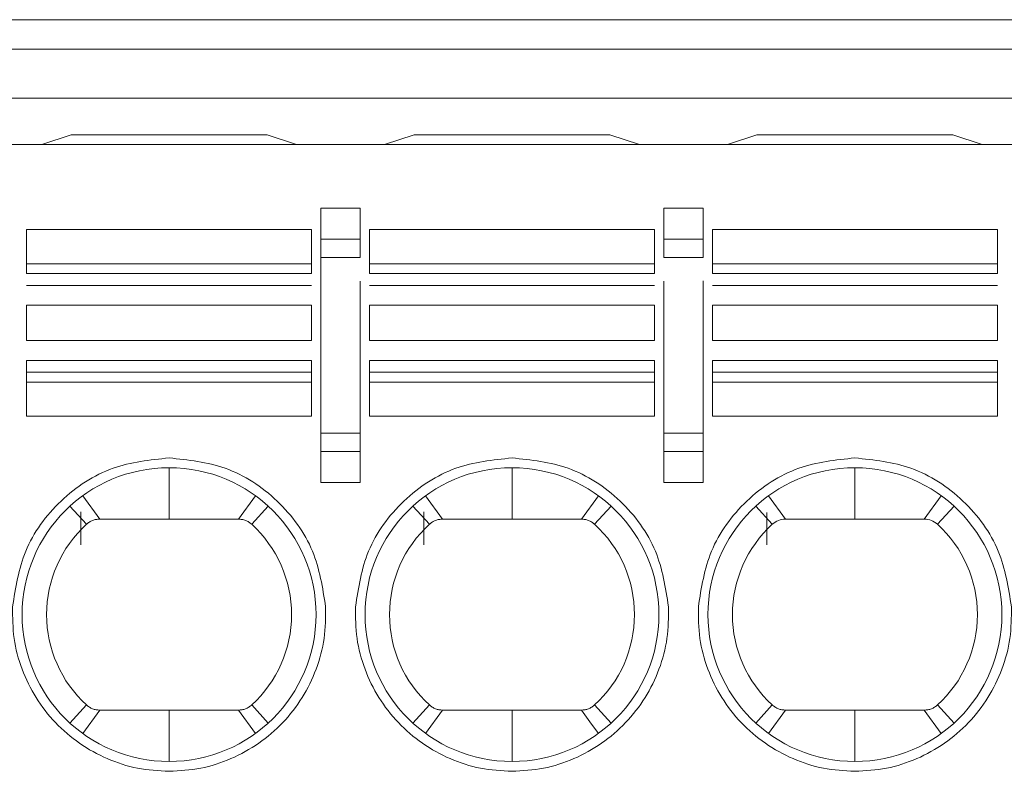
# Model space of a CAD drawing. Header units: millimetres. Extents: x -420 to 420, y -297 to 297.
# Tile 15 of 141: x -229.62 to -220.33, y -83.62 to -76.53. Entities that reach past the tile are written whole.
import ezdxf

# ---------------------------------------------------------------- set-up
doc = ezdxf.new("R2010")
doc.units = ezdxf.units.MM
doc.header["$MEASUREMENT"] = 0
doc.layers.add('layer 1', color=7, linetype='Continuous')

msp = doc.modelspace()

# ---------------------------------------------------------------- linework, layer by layer
at = {"layer": 'layer 1', "color": 7, "lineweight": 9}
for points in [[(-240.0195, -76.527), (-240.0195, -76.527), (-216.3561, -76.527), (-216.3561, -76.527)], [(-216.3561, -76.8043), (-216.3561, -76.8043), (-240.0195, -76.8043), (-240.0195, -76.8043)], [(-216.3561, -77.2665), (-216.3561, -77.2665), (-240.0195, -77.2665), (-240.0195, -77.2665)], [(-229.1306, -77.6131), (-229.1306, -77.6131), (-229.4079, -77.7055), (-229.4079, -77.7055)], [(-227.2819, -77.6131), (-227.2819, -77.6131), (-229.1306, -77.6131), (-229.1306, -77.6131)], [(-227.0046, -77.7055), (-227.0046, -77.7055), (-227.2819, -77.6131), (-227.2819, -77.6131)], [(-225.8954, -77.6131), (-225.8954, -77.6131), (-226.1727, -77.7055), (-226.1727, -77.7055)], [(-224.0467, -77.6131), (-224.0467, -77.6131), (-225.8954, -77.6131), (-225.8954, -77.6131)], [(-223.7694, -77.7055), (-223.7694, -77.7055), (-224.0467, -77.6131), (-224.0467, -77.6131)], [(-222.9375, -77.7055), (-222.9375, -77.7055), (-222.6602, -77.6131), (-222.6602, -77.6131)], [(-222.6602, -77.6131), (-222.6602, -77.6131), (-220.8115, -77.6131), (-220.8115, -77.6131)], [(-220.8115, -77.6131), (-220.8115, -77.6131), (-220.5342, -77.7055), (-220.5342, -77.7055)], [(-216.5132, -77.7055), (-216.5132, -77.7055), (-239.8993, -77.7055), (-239.8993, -77.7055)], [(-226.7735, -78.3063), (-226.7735, -78.3063), (-226.4038, -78.3063), (-226.4038, -78.3063)], [(-226.7735, -78.5984), (-226.7735, -78.5984), (-226.7735, -78.3063), (-226.7735, -78.3063)], [(-226.4038, -78.3063), (-226.4038, -78.3063), (-226.4038, -78.5984), (-226.4038, -78.5984)], [(-223.5383, -78.3063), (-223.5383, -78.3063), (-223.1686, -78.3063), (-223.1686, -78.3063)], [(-223.5383, -78.3063), (-223.5383, -78.3063), (-223.5383, -78.5984), (-223.5383, -78.5984)], [(-223.1686, -78.3063), (-223.1686, -78.3063), (-223.1686, -78.5984), (-223.1686, -78.5984)], [(-229.5512, -78.5086), (-229.5512, -78.5086), (-229.5512, -78.8303), (-229.5512, -78.8303)], [(-229.5512, -78.5086), (-229.5512, -78.5086), (-226.8613, -78.5086), (-226.8613, -78.5086)], [(-226.8613, -78.8303), (-226.8613, -78.8303), (-226.8613, -78.5086), (-226.8613, -78.5086)], [(-226.316, -78.5086), (-226.316, -78.5086), (-226.316, -78.8303), (-226.316, -78.8303)], [(-226.316, -78.5086), (-226.316, -78.5086), (-223.6261, -78.5086), (-223.6261, -78.5086)], [(-223.6261, -78.5086), (-223.6261, -78.5086), (-223.6261, -78.8303), (-223.6261, -78.8303)], [(-223.0807, -78.5086), (-223.0807, -78.5086), (-223.0807, -78.8299), (-223.0807, -78.8299)], [(-220.3909, -78.5086), (-220.3909, -78.5086), (-223.0807, -78.5086), (-223.0807, -78.5086)], [(-220.3909, -78.5086), (-220.3909, -78.5086), (-220.3909, -78.8303), (-220.3909, -78.8303)], [(-226.7735, -78.5984), (-226.7735, -78.5984), (-226.7735, -78.7722), (-226.7735, -78.7722)], [(-226.4038, -78.5984), (-226.4038, -78.5984), (-226.7735, -78.5984), (-226.7735, -78.5984)], [(-226.4038, -78.5984), (-226.4038, -78.5984), (-226.4038, -78.7722), (-226.4038, -78.7722)], [(-223.5383, -78.5984), (-223.5383, -78.5984), (-223.5383, -78.7722), (-223.5383, -78.7722)], [(-223.5383, -78.5984), (-223.5383, -78.5984), (-223.1686, -78.5984), (-223.1686, -78.5984)], [(-223.1686, -78.5984), (-223.1686, -78.5984), (-223.1686, -78.7722), (-223.1686, -78.7722)], [(-226.7735, -78.7722), (-226.7735, -78.7722), (-226.4038, -78.7722), (-226.4038, -78.7722)], [(-226.7735, -78.7722), (-226.7735, -78.7722), (-226.7735, -80.4287), (-226.7735, -80.4287)], [(-223.1686, -78.7722), (-223.1686, -78.7722), (-223.5383, -78.7722), (-223.5383, -78.7722)], [(-228.2063, -78.8303), (-228.2063, -78.8303), (-229.5512, -78.8303), (-229.5512, -78.8303)], [(-226.8613, -78.8303), (-226.8613, -78.8303), (-228.2063, -78.8303), (-228.2063, -78.8303)], [(-224.971, -78.8303), (-224.971, -78.8303), (-226.316, -78.8303), (-226.316, -78.8303)], [(-223.6261, -78.8303), (-223.6261, -78.8303), (-224.971, -78.8303), (-224.971, -78.8303)], [(-221.7358, -78.8301), (-221.7358, -78.8301), (-223.0807, -78.8299), (-223.0807, -78.8299)], [(-220.3909, -78.8303), (-220.3909, -78.8303), (-221.7358, -78.8301), (-221.7358, -78.8301)], [(-226.8613, -78.924), (-226.8613, -78.924), (-229.5512, -78.924), (-229.5512, -78.924)], [(-223.6261, -78.924), (-223.6261, -78.924), (-226.316, -78.924), (-226.316, -78.924)], [(-223.0807, -78.9238), (-223.0807, -78.9238), (-220.3909, -78.9238), (-220.3909, -78.9238)], [(-229.5512, -79.0355), (-229.5512, -79.0355), (-226.8613, -79.0355), (-226.8613, -79.0355)], [(-226.4038, -78.9935), (-226.4038, -78.9935), (-226.4038, -80.4287), (-226.4038, -80.4287)], [(-226.316, -79.0355), (-226.316, -79.0355), (-223.6261, -79.0355), (-223.6261, -79.0355)], [(-223.5383, -78.9935), (-223.5383, -78.9935), (-223.5383, -80.4287), (-223.5383, -80.4287)], [(-223.1686, -78.9933), (-223.1686, -78.9933), (-223.1686, -80.4287), (-223.1686, -80.4287)], [(-223.0807, -79.0355), (-223.0807, -79.0355), (-220.3909, -79.0355), (-220.3909, -79.0355)], [(-226.8613, -79.2229), (-226.8613, -79.2229), (-229.5512, -79.2229), (-229.5512, -79.2229)], [(-229.5512, -79.2229), (-229.5512, -79.2229), (-229.5512, -79.5563), (-229.5512, -79.5563)], [(-226.8613, -79.5563), (-226.8613, -79.5563), (-226.8613, -79.2229), (-226.8613, -79.2229)], [(-223.6261, -79.2229), (-223.6261, -79.2229), (-226.316, -79.2229), (-226.316, -79.2229)], [(-226.316, -79.2229), (-226.316, -79.2229), (-226.316, -79.5563), (-226.316, -79.5563)], [(-223.6261, -79.5563), (-223.6261, -79.5563), (-223.6261, -79.2229), (-223.6261, -79.2229)], [(-223.0807, -79.2229), (-223.0807, -79.2229), (-220.3909, -79.2229), (-220.3909, -79.2229)], [(-223.0807, -79.5563), (-223.0807, -79.5563), (-223.0807, -79.2229), (-223.0807, -79.2229)], [(-220.3909, -79.2229), (-220.3909, -79.2229), (-220.3909, -79.5563), (-220.3909, -79.5563)], [(-229.5512, -79.5563), (-229.5512, -79.5563), (-226.8613, -79.5563), (-226.8613, -79.5563)], [(-226.316, -79.5563), (-226.316, -79.5563), (-223.6261, -79.5563), (-223.6261, -79.5563)], [(-223.0807, -79.5563), (-223.0807, -79.5563), (-220.3909, -79.5563), (-220.3909, -79.5563)], [(-226.8613, -79.7439), (-226.8613, -79.7439), (-229.5512, -79.7439), (-229.5512, -79.7439)], [(-229.5512, -79.7439), (-229.5512, -79.7439), (-229.5512, -79.8554), (-229.5512, -79.8554)], [(-226.8613, -79.8554), (-226.8613, -79.8554), (-226.8613, -79.7439), (-226.8613, -79.7439)], [(-223.6261, -79.7439), (-223.6261, -79.7439), (-226.316, -79.7439), (-226.316, -79.7439)], [(-226.316, -79.7439), (-226.316, -79.7439), (-226.316, -79.8554), (-226.316, -79.8554)], [(-223.6261, -79.8554), (-223.6261, -79.8554), (-223.6261, -79.7439), (-223.6261, -79.7439)], [(-223.0807, -79.7439), (-223.0807, -79.7439), (-220.3909, -79.7439), (-220.3909, -79.7439)], [(-223.0807, -79.8554), (-223.0807, -79.8554), (-223.0807, -79.7439), (-223.0807, -79.7439)], [(-220.3909, -79.7439), (-220.3909, -79.7439), (-220.3909, -79.8554), (-220.3909, -79.8554)], [(-226.8613, -79.8554), (-226.8613, -79.8554), (-229.5512, -79.8554), (-229.5512, -79.8554)], [(-229.5512, -79.8554), (-229.5512, -79.8554), (-229.5512, -79.9493), (-229.5512, -79.9493)], [(-226.8613, -79.9493), (-226.8613, -79.9493), (-226.8613, -79.8554), (-226.8613, -79.8554)], [(-223.6261, -79.8554), (-223.6261, -79.8554), (-226.316, -79.8554), (-226.316, -79.8554)], [(-226.316, -79.8554), (-226.316, -79.8554), (-226.316, -79.9493), (-226.316, -79.9493)], [(-223.6261, -79.9493), (-223.6261, -79.9493), (-223.6261, -79.8554), (-223.6261, -79.8554)], [(-220.3909, -79.8554), (-220.3909, -79.8554), (-223.0807, -79.8554), (-223.0807, -79.8554)], [(-223.0807, -79.8554), (-223.0807, -79.8554), (-223.0807, -79.9489), (-223.0807, -79.9489)], [(-220.3909, -79.9491), (-220.3909, -79.9491), (-220.3909, -79.8554), (-220.3909, -79.8554)], [(-226.8613, -79.9493), (-226.8613, -79.9493), (-229.5512, -79.9493), (-229.5512, -79.9493)], [(-229.5512, -79.9493), (-229.5512, -79.9493), (-229.5512, -80.2706), (-229.5512, -80.2706)], [(-226.8613, -79.9493), (-226.8613, -79.9493), (-226.8613, -80.2706), (-226.8613, -80.2706)], [(-223.6261, -79.9493), (-223.6261, -79.9493), (-226.316, -79.9493), (-226.316, -79.9493)], [(-226.316, -79.9493), (-226.316, -79.9493), (-226.316, -80.2706), (-226.316, -80.2706)], [(-223.6261, -79.9493), (-223.6261, -79.9493), (-223.6261, -80.2706), (-223.6261, -80.2706)], [(-223.0807, -79.9489), (-223.0807, -79.9489), (-220.3909, -79.9491), (-220.3909, -79.9491)], [(-223.0807, -79.9489), (-223.0807, -79.9489), (-223.0807, -80.2706), (-223.0807, -80.2706)], [(-220.3909, -79.9491), (-220.3909, -79.9491), (-220.3909, -80.2706), (-220.3909, -80.2706)], [(-226.8613, -80.2706), (-226.8613, -80.2706), (-229.5512, -80.2706), (-229.5512, -80.2706)], [(-223.6261, -80.2706), (-223.6261, -80.2706), (-226.316, -80.2706), (-226.316, -80.2706)], [(-223.0807, -80.2706), (-223.0807, -80.2706), (-220.3909, -80.2706), (-220.3909, -80.2706)], [(-226.4038, -80.4287), (-226.4038, -80.4287), (-226.7735, -80.4287), (-226.7735, -80.4287)], [(-226.7735, -80.4287), (-226.7735, -80.4287), (-226.7735, -80.6024), (-226.7735, -80.6024)], [(-226.4038, -80.4287), (-226.4038, -80.4287), (-226.4038, -80.6024), (-226.4038, -80.6024)], [(-223.1686, -80.4287), (-223.1686, -80.4287), (-223.5383, -80.4287), (-223.5383, -80.4287)], [(-223.5383, -80.4287), (-223.5383, -80.4287), (-223.5383, -80.6024), (-223.5383, -80.6024)], [(-223.1686, -80.4287), (-223.1686, -80.4287), (-223.1686, -80.6024), (-223.1686, -80.6024)], [(-226.7735, -80.6024), (-226.7735, -80.6024), (-226.4038, -80.6024), (-226.4038, -80.6024)], [(-226.7735, -80.8945), (-226.7735, -80.8945), (-226.7735, -80.6024), (-226.7735, -80.6024)], [(-226.4038, -80.6024), (-226.4038, -80.6024), (-226.4038, -80.8945), (-226.4038, -80.8945)], [(-223.1686, -80.6024), (-223.1686, -80.6024), (-223.5383, -80.6024), (-223.5383, -80.6024)], [(-223.5383, -80.6024), (-223.5383, -80.6024), (-223.5383, -80.8945), (-223.5383, -80.8945)], [(-223.1686, -80.8945), (-223.1686, -80.8945), (-223.1686, -80.6024), (-223.1686, -80.6024)], [(-228.2063, -80.7559), (-228.2063, -80.7559), (-228.2063, -81.2412), (-228.2063, -81.2412)], [(-224.971, -80.7559), (-224.971, -80.7559), (-224.971, -81.2412), (-224.971, -81.2412)], [(-221.7358, -80.7559), (-221.7358, -80.7559), (-221.7358, -81.2412), (-221.7358, -81.2412)], [(-226.4038, -80.8945), (-226.4038, -80.8945), (-226.7735, -80.8945), (-226.7735, -80.8945)], [(-223.1686, -80.8945), (-223.1686, -80.8945), (-223.5383, -80.8945), (-223.5383, -80.8945)], [(-228.8613, -81.2412), (-228.8613, -81.2412), (-229.0214, -81.0208), (-229.0214, -81.0208)], [(-227.5515, -81.2412), (-227.5515, -81.2412), (-227.3914, -81.0208), (-227.3914, -81.0208)], [(-225.626, -81.2412), (-225.626, -81.2412), (-225.7861, -81.0208), (-225.7861, -81.0208)], [(-224.3162, -81.2412), (-224.3162, -81.2412), (-224.1561, -81.0208), (-224.1561, -81.0208)], [(-222.3908, -81.2412), (-222.3908, -81.2412), (-222.5509, -81.0208), (-222.5509, -81.0208)], [(-221.081, -81.2412), (-221.081, -81.2412), (-220.9209, -81.0208), (-220.9209, -81.0208)], [(-229.1419, -81.119), (-229.1419, -81.119), (-228.9859, -81.2896), (-228.9859, -81.2896)], [(-229.038, -81.4837), (-229.038, -81.4837), (-229.038, -81.1718), (-229.038, -81.1718)], [(-227.4269, -81.2896), (-227.4269, -81.2896), (-227.2708, -81.119), (-227.2708, -81.119)], [(-225.9067, -81.119), (-225.9067, -81.119), (-225.7506, -81.2896), (-225.7506, -81.2896)], [(-225.8026, -81.172), (-225.8026, -81.172), (-225.8026, -81.4837), (-225.8026, -81.4837)], [(-224.1916, -81.2896), (-224.1916, -81.2896), (-224.0356, -81.119), (-224.0356, -81.119)], [(-222.6714, -81.119), (-222.6714, -81.119), (-222.5154, -81.2896), (-222.5154, -81.2896)], [(-222.5674, -81.1776), (-222.5674, -81.1776), (-222.5674, -81.4837), (-222.5674, -81.4837)], [(-220.9564, -81.2896), (-220.9564, -81.2896), (-220.8004, -81.119), (-220.8004, -81.119)], [(-228.8613, -81.2412), (-228.8613, -81.2412), (-228.2063, -81.2412), (-228.2063, -81.2412)], [(-225.626, -81.2412), (-225.626, -81.2412), (-224.971, -81.2412), (-224.971, -81.2412)], [(-224.971, -81.2412), (-224.971, -81.2412), (-224.3162, -81.2412), (-224.3162, -81.2412)], [(-221.7358, -81.2412), (-221.7358, -81.2412), (-222.3908, -81.2412), (-222.3908, -81.2412)], [(-228.9859, -82.9954), (-228.9859, -82.9954), (-229.1417, -83.1658), (-229.1417, -83.1658)], [(-229.0214, -83.2642), (-229.0214, -83.2642), (-228.8613, -83.0436), (-228.8613, -83.0436)], [(-228.2063, -83.0436), (-228.2063, -83.0436), (-228.8613, -83.0436), (-228.8613, -83.0436)], [(-228.2063, -83.0436), (-228.2063, -83.0436), (-228.2063, -83.5289), (-228.2063, -83.5289)], [(-227.5515, -83.0436), (-227.5515, -83.0436), (-228.2063, -83.0436), (-228.2063, -83.0436)], [(-227.3914, -83.2642), (-227.3914, -83.2642), (-227.5515, -83.0436), (-227.5515, -83.0436)], [(-227.2712, -83.166), (-227.2712, -83.166), (-227.4269, -82.9954), (-227.4269, -82.9954)], [(-225.7506, -82.9954), (-225.7506, -82.9954), (-225.9065, -83.1658), (-225.9065, -83.1658)], [(-225.7861, -83.2642), (-225.7861, -83.2642), (-225.626, -83.0436), (-225.626, -83.0436)], [(-225.626, -83.0436), (-225.626, -83.0436), (-224.971, -83.0436), (-224.971, -83.0436)], [(-224.971, -83.0436), (-224.971, -83.0436), (-224.971, -83.5289), (-224.971, -83.5289)], [(-224.0358, -83.166), (-224.0358, -83.166), (-224.1916, -82.9954), (-224.1916, -82.9954)], [(-222.5154, -82.9954), (-222.5154, -82.9954), (-222.6714, -83.1658), (-222.6714, -83.1658)], [(-222.5509, -83.2642), (-222.5509, -83.2642), (-222.3908, -83.0436), (-222.3908, -83.0436)], [(-222.3908, -83.0436), (-222.3908, -83.0436), (-221.7358, -83.0436), (-221.7358, -83.0436)], [(-221.7358, -83.0436), (-221.7358, -83.0436), (-221.7358, -83.5289), (-221.7358, -83.5289)], [(-221.7358, -83.0436), (-221.7358, -83.0436), (-221.081, -83.0436), (-221.081, -83.0436)], [(-220.9209, -83.2642), (-220.9209, -83.2642), (-221.081, -83.0436), (-221.081, -83.0436)], [(-220.8004, -83.1658), (-220.8004, -83.1658), (-220.9564, -82.9954), (-220.9564, -82.9954)]]:
    msp.add_open_spline(points, degree=3, dxfattribs=at)
for points, knots in [([(-229.5512, -78.8303), (-229.5512, -78.8419), (-229.5512, -78.8534), (-229.5512, -78.8641), (-229.5512, -78.8641), (-229.5512, -78.8748), (-229.5512, -78.8846), (-229.5512, -78.8933), (-229.5512, -78.8933), (-229.5512, -78.902), (-229.5512, -78.9092), (-229.5512, -78.9142), (-229.5512, -78.9142), (-229.5512, -78.919), (-229.5512, -78.9214), (-229.5512, -78.924)], [0, 0, 0, 0, 0.2, 0.2, 0.2, 0.2, 0.4, 0.4, 0.4, 0.4, 0.6, 0.6, 0.6, 0.6, 1, 1, 1, 1]), ([(-226.8613, -78.924), (-226.8613, -78.9214), (-226.8613, -78.919), (-226.8613, -78.9142), (-226.8613, -78.9142), (-226.8613, -78.9092), (-226.8613, -78.902), (-226.8613, -78.8933), (-226.8613, -78.8933), (-226.8613, -78.8846), (-226.8613, -78.8748), (-226.8613, -78.8641), (-226.8613, -78.8641), (-226.8613, -78.8534), (-226.8613, -78.8419), (-226.8613, -78.8303)], [0, 0, 0, 0, 0.2, 0.2, 0.2, 0.2, 0.4, 0.4, 0.4, 0.4, 0.6, 0.6, 0.6, 0.6, 1, 1, 1, 1]), ([(-226.316, -78.8303), (-226.316, -78.8419), (-226.316, -78.8534), (-226.316, -78.8641), (-226.316, -78.8641), (-226.316, -78.8748), (-226.316, -78.8846), (-226.316, -78.8933), (-226.316, -78.8933), (-226.316, -78.902), (-226.316, -78.9092), (-226.316, -78.9142), (-226.316, -78.9142), (-226.316, -78.919), (-226.316, -78.9214), (-226.316, -78.924)], [0, 0, 0, 0, 0.2, 0.2, 0.2, 0.2, 0.4, 0.4, 0.4, 0.4, 0.6, 0.6, 0.6, 0.6, 1, 1, 1, 1]), ([(-223.6261, -78.924), (-223.6261, -78.9214), (-223.6261, -78.919), (-223.6261, -78.9142), (-223.6261, -78.9142), (-223.6261, -78.9092), (-223.6261, -78.902), (-223.6261, -78.8933), (-223.6261, -78.8933), (-223.6261, -78.8846), (-223.6261, -78.8748), (-223.6261, -78.8641), (-223.6261, -78.8641), (-223.6261, -78.8534), (-223.6261, -78.8419), (-223.6261, -78.8303)], [0, 0, 0, 0, 0.2, 0.2, 0.2, 0.2, 0.4, 0.4, 0.4, 0.4, 0.6, 0.6, 0.6, 0.6, 1, 1, 1, 1]), ([(-223.0807, -78.8299), (-223.0807, -78.8415), (-223.0807, -78.853), (-223.0807, -78.8637), (-223.0807, -78.8637), (-223.0807, -78.8745), (-223.0807, -78.8844), (-223.0807, -78.8931), (-223.0807, -78.8931), (-223.0807, -78.9016), (-223.0807, -78.909), (-223.0807, -78.914), (-223.0807, -78.914), (-223.0807, -78.919), (-223.0807, -78.9214), (-223.0807, -78.9238)], [0, 0, 0, 0, 0.2, 0.2, 0.2, 0.2, 0.4, 0.4, 0.4, 0.4, 0.6, 0.6, 0.6, 0.6, 1, 1, 1, 1]), ([(-220.3909, -78.9238), (-220.3909, -78.9214), (-220.3909, -78.919), (-220.3909, -78.9142), (-220.3909, -78.9142), (-220.3909, -78.9092), (-220.3909, -78.9018), (-220.3909, -78.8933), (-220.3909, -78.8933), (-220.3909, -78.8846), (-220.3909, -78.8746), (-220.3909, -78.8641), (-220.3909, -78.8641), (-220.3909, -78.8534), (-220.3909, -78.8417), (-220.3909, -78.8303)], [0, 0, 0, 0, 0.2, 0.2, 0.2, 0.2, 0.4, 0.4, 0.4, 0.4, 0.6, 0.6, 0.6, 0.6, 1, 1, 1, 1]), ([(-229.6834, -82.0683), (-229.6551, -81.8889), (-229.6268, -81.7096), (-229.5591, -81.5447), (-229.5591, -81.5447), (-229.4863, -81.3671), (-229.368, -81.2062), (-229.2256, -81.0707), (-229.2256, -81.0707), (-229.0831, -80.9352), (-228.9165, -80.8252), (-228.7355, -80.7614), (-228.7355, -80.7614), (-228.5675, -80.7021), (-228.3869, -80.6829), (-228.2063, -80.6634)], [0, 0, 0, 0, 0.2, 0.2, 0.2, 0.2, 0.4, 0.4, 0.4, 0.4, 0.6, 0.6, 0.6, 0.6, 1, 1, 1, 1]), ([(-228.2063, -80.6634), (-228.0258, -80.6829), (-227.8452, -80.7021), (-227.6772, -80.7614), (-227.6772, -80.7614), (-227.4962, -80.8252), (-227.3296, -80.9352), (-227.1871, -81.0707), (-227.1871, -81.0707), (-227.0447, -81.2062), (-226.9264, -81.3671), (-226.8536, -81.5447), (-226.8536, -81.5447), (-226.7859, -81.7096), (-226.7576, -81.8889), (-226.7292, -82.0683)], [0, 0, 0, 0, 0.2, 0.2, 0.2, 0.2, 0.4, 0.4, 0.4, 0.4, 0.6, 0.6, 0.6, 0.6, 1, 1, 1, 1]), ([(-226.4482, -82.0683), (-226.4199, -81.8889), (-226.3916, -81.7096), (-226.3239, -81.5447), (-226.3239, -81.5447), (-226.2511, -81.3671), (-226.1328, -81.2062), (-225.9904, -81.0707), (-225.9904, -81.0707), (-225.8479, -80.9352), (-225.6813, -80.8252), (-225.5003, -80.7614), (-225.5003, -80.7614), (-225.3323, -80.7021), (-225.1517, -80.6829), (-224.971, -80.6634)], [0, 0, 0, 0, 0.2, 0.2, 0.2, 0.2, 0.4, 0.4, 0.4, 0.4, 0.6, 0.6, 0.6, 0.6, 1, 1, 1, 1]), ([(-224.971, -80.6634), (-224.7906, -80.6829), (-224.61, -80.7021), (-224.4419, -80.7614), (-224.4419, -80.7614), (-224.261, -80.8252), (-224.0944, -80.9352), (-223.9518, -81.0707), (-223.9518, -81.0707), (-223.8095, -81.2062), (-223.6912, -81.3671), (-223.6183, -81.5447), (-223.6183, -81.5447), (-223.5507, -81.7096), (-223.5224, -81.8889), (-223.4939, -82.0683)], [0, 0, 0, 0, 0.2, 0.2, 0.2, 0.2, 0.4, 0.4, 0.4, 0.4, 0.6, 0.6, 0.6, 0.6, 1, 1, 1, 1]), ([(-223.2129, -82.0683), (-223.1846, -81.8889), (-223.1564, -81.7096), (-223.0887, -81.5447), (-223.0887, -81.5447), (-223.0159, -81.3671), (-222.8975, -81.2062), (-222.7552, -81.0707), (-222.7552, -81.0707), (-222.6126, -80.9352), (-222.4461, -80.8252), (-222.2651, -80.7614), (-222.2651, -80.7614), (-222.097, -80.7021), (-221.9164, -80.6829), (-221.7358, -80.6634)], [0, 0, 0, 0, 0.2, 0.2, 0.2, 0.2, 0.4, 0.4, 0.4, 0.4, 0.6, 0.6, 0.6, 0.6, 1, 1, 1, 1]), ([(-221.7358, -80.6634), (-221.5554, -80.6829), (-221.3748, -80.7021), (-221.2067, -80.7614), (-221.2067, -80.7614), (-221.0257, -80.8252), (-220.8592, -80.9352), (-220.7166, -81.0707), (-220.7166, -81.0707), (-220.5743, -81.2062), (-220.456, -81.3671), (-220.3831, -81.5447), (-220.3831, -81.5447), (-220.3155, -81.7096), (-220.2872, -81.8889), (-220.2587, -82.0683)], [0, 0, 0, 0, 0.2, 0.2, 0.2, 0.2, 0.4, 0.4, 0.4, 0.4, 0.6, 0.6, 0.6, 0.6, 1, 1, 1, 1]), ([(-226.8197, -82.1424), (-226.8197, -81.3767), (-227.4405, -80.7559), (-228.2063, -80.7559), (-228.2063, -80.7559), (-228.9722, -80.7559), (-229.5928, -81.3767), (-229.5928, -82.1424), (-229.5928, -82.1424), (-229.5928, -82.9081), (-228.9722, -83.5289), (-228.2063, -83.5289), (-228.2063, -83.5289), (-227.4405, -83.5289), (-226.8197, -82.9081), (-226.8197, -82.1424)], [0, 0, 0, 0, 0.2, 0.2, 0.2, 0.2, 0.4, 0.4, 0.4, 0.4, 0.6, 0.6, 0.6, 0.6, 1, 1, 1, 1]), ([(-223.5845, -82.1424), (-223.5845, -81.3767), (-224.2053, -80.7559), (-224.971, -80.7559), (-224.971, -80.7559), (-225.737, -80.7559), (-226.3576, -81.3767), (-226.3576, -82.1424), (-226.3576, -82.1424), (-226.3576, -82.9081), (-225.737, -83.5289), (-224.971, -83.5289), (-224.971, -83.5289), (-224.2053, -83.5289), (-223.5845, -82.9081), (-223.5845, -82.1424)], [0, 0, 0, 0, 0.2, 0.2, 0.2, 0.2, 0.4, 0.4, 0.4, 0.4, 0.6, 0.6, 0.6, 0.6, 1, 1, 1, 1]), ([(-220.3493, -82.1424), (-220.3493, -81.3767), (-220.9701, -80.7559), (-221.7358, -80.7559), (-221.7358, -80.7559), (-222.5017, -80.7559), (-223.1223, -81.3767), (-223.1223, -82.1424), (-223.1223, -82.1424), (-223.1223, -82.9081), (-222.5017, -83.5289), (-221.7358, -83.5289), (-221.7358, -83.5289), (-220.9701, -83.5289), (-220.3493, -82.9081), (-220.3493, -82.1424)], [0, 0, 0, 0, 0.2, 0.2, 0.2, 0.2, 0.4, 0.4, 0.4, 0.4, 0.6, 0.6, 0.6, 0.6, 1, 1, 1, 1]), ([(-228.8613, -81.2412), (-228.8725, -81.2417), (-228.884, -81.2425), (-228.8953, -81.2443), (-228.8953, -81.2443), (-228.9064, -81.2463), (-228.9175, -81.2497), (-228.928, -81.2537), (-228.928, -81.2537), (-228.9387, -81.2578), (-228.9491, -81.2628), (-228.9587, -81.2689), (-228.9587, -81.2689), (-228.9683, -81.2752), (-228.977, -81.2824), (-228.9859, -81.2896)], [0, 0, 0, 0, 0.2, 0.2, 0.2, 0.2, 0.4, 0.4, 0.4, 0.4, 0.6, 0.6, 0.6, 0.6, 1, 1, 1, 1]), ([(-228.2063, -81.2412), (-228.127, -81.2412), (-228.0475, -81.2412), (-227.968, -81.2412), (-227.968, -81.2412), (-227.8986, -81.2412), (-227.8291, -81.2412), (-227.7598, -81.2412), (-227.7598, -81.2412), (-227.6903, -81.2412), (-227.621, -81.2412), (-227.5515, -81.2412)], [0, 0, 0, 0, 0.25, 0.25, 0.25, 0.25, 0.5, 0.5, 0.5, 0.5, 1, 1, 1, 1]), ([(-227.5515, -81.2412), (-227.54, -81.2417), (-227.5287, -81.2425), (-227.5174, -81.2443), (-227.5174, -81.2443), (-227.5062, -81.2463), (-227.4953, -81.2497), (-227.4845, -81.2537), (-227.4845, -81.2537), (-227.474, -81.2578), (-227.4636, -81.2628), (-227.454, -81.2689), (-227.454, -81.2689), (-227.4444, -81.2752), (-227.4355, -81.2824), (-227.4269, -81.2896)], [0, 0, 0, 0, 0.2, 0.2, 0.2, 0.2, 0.4, 0.4, 0.4, 0.4, 0.6, 0.6, 0.6, 0.6, 1, 1, 1, 1]), ([(-225.626, -81.2412), (-225.6373, -81.2417), (-225.6488, -81.2425), (-225.66, -81.2443), (-225.66, -81.2443), (-225.6711, -81.2463), (-225.6822, -81.2497), (-225.6928, -81.2537), (-225.6928, -81.2537), (-225.7035, -81.2578), (-225.7138, -81.2628), (-225.7235, -81.2689), (-225.7235, -81.2689), (-225.7331, -81.2752), (-225.7418, -81.2824), (-225.7506, -81.2896)], [0, 0, 0, 0, 0.2, 0.2, 0.2, 0.2, 0.4, 0.4, 0.4, 0.4, 0.6, 0.6, 0.6, 0.6, 1, 1, 1, 1]), ([(-224.3162, -81.2412), (-224.3048, -81.2417), (-224.2935, -81.2425), (-224.2822, -81.2443), (-224.2822, -81.2443), (-224.2709, -81.2463), (-224.26, -81.2497), (-224.2493, -81.2537), (-224.2493, -81.2537), (-224.2388, -81.2578), (-224.2284, -81.2628), (-224.2188, -81.2689), (-224.2188, -81.2689), (-224.2092, -81.2752), (-224.2003, -81.2824), (-224.1916, -81.2896)], [0, 0, 0, 0, 0.2, 0.2, 0.2, 0.2, 0.4, 0.4, 0.4, 0.4, 0.6, 0.6, 0.6, 0.6, 1, 1, 1, 1]), ([(-222.3908, -81.2412), (-222.4137, -81.2434), (-222.4368, -81.2456), (-222.4575, -81.2537), (-222.4575, -81.2537), (-222.4784, -81.2617), (-222.4969, -81.2757), (-222.5154, -81.2896)], [0, 0, 0, 0, 0.333333, 0.333333, 0.333333, 0.333333, 1, 1, 1, 1]), ([(-221.7358, -81.2412), (-221.6543, -81.2412), (-221.5728, -81.2412), (-221.491, -81.2412), (-221.491, -81.2412), (-221.4226, -81.2412), (-221.3544, -81.2412), (-221.286, -81.2412), (-221.286, -81.2412), (-221.2176, -81.2412), (-221.1494, -81.2412), (-221.081, -81.2412)], [0, 0, 0, 0, 0.25, 0.25, 0.25, 0.25, 0.5, 0.5, 0.5, 0.5, 1, 1, 1, 1]), ([(-221.081, -81.2412), (-221.0579, -81.2434), (-221.035, -81.2456), (-221.0143, -81.2537), (-221.0143, -81.2537), (-220.9934, -81.2617), (-220.9749, -81.2757), (-220.9564, -81.2896)], [0, 0, 0, 0, 0.333333, 0.333333, 0.333333, 0.333333, 1, 1, 1, 1]), ([(-228.9859, -81.2896), (-229.2255, -81.5085), (-229.3617, -81.818), (-229.3617, -82.1424), (-229.3617, -82.1424), (-229.3617, -82.4668), (-229.2253, -82.7765), (-228.9859, -82.9954)], [0, 0, 0, 0, 0.333333, 0.333333, 0.333333, 0.333333, 1, 1, 1, 1]), ([(-227.4269, -82.9954), (-227.1873, -82.7765), (-227.0508, -82.4668), (-227.0508, -82.1424), (-227.0508, -82.1424), (-227.0508, -81.818), (-227.1873, -81.5085), (-227.4269, -81.2896)], [0, 0, 0, 0, 0.333333, 0.333333, 0.333333, 0.333333, 1, 1, 1, 1]), ([(-225.7506, -81.2896), (-225.9902, -81.5085), (-226.1265, -81.818), (-226.1265, -82.1424), (-226.1265, -82.1424), (-226.1265, -82.4668), (-225.99, -82.7765), (-225.7506, -82.9954)], [0, 0, 0, 0, 0.333333, 0.333333, 0.333333, 0.333333, 1, 1, 1, 1]), ([(-224.1916, -82.9954), (-223.9522, -82.7765), (-223.8158, -82.467), (-223.8156, -82.1424), (-223.8156, -82.1424), (-223.8156, -81.818), (-223.952, -81.5085), (-224.1916, -81.2896)], [0, 0, 0, 0, 0.333333, 0.333333, 0.333333, 0.333333, 1, 1, 1, 1]), ([(-222.5154, -81.2896), (-222.755, -81.5085), (-222.8912, -81.818), (-222.8912, -82.1424), (-222.8912, -82.1424), (-222.8912, -82.4668), (-222.7548, -82.7763), (-222.5154, -82.9954)], [0, 0, 0, 0, 0.333333, 0.333333, 0.333333, 0.333333, 1, 1, 1, 1]), ([(-220.9564, -82.9954), (-220.7168, -82.7765), (-220.5804, -82.4668), (-220.5804, -82.1424), (-220.5804, -82.1424), (-220.5804, -81.818), (-220.7168, -81.5085), (-220.9564, -81.2896)], [0, 0, 0, 0, 0.333333, 0.333333, 0.333333, 0.333333, 1, 1, 1, 1]), ([(-228.2063, -83.6214), (-228.3063, -83.6156), (-228.4061, -83.6099), (-228.5039, -83.5914), (-228.5039, -83.5914), (-228.6017, -83.5729), (-228.6975, -83.5415), (-228.7893, -83.5016), (-228.7893, -83.5016), (-228.8812, -83.4618), (-228.969, -83.4138), (-229.0509, -83.3568), (-229.0509, -83.3568), (-229.133, -83.2999), (-229.209, -83.2341), (-229.278, -83.1616), (-229.278, -83.1616), (-229.3469, -83.0893), (-229.4087, -83.0102), (-229.4613, -82.9255), (-229.4613, -82.9255), (-229.5142, -82.8407), (-229.5579, -82.7504), (-229.593, -82.6565), (-229.593, -82.6565), (-229.6281, -82.563), (-229.6549, -82.4657), (-229.6684, -82.3672), (-229.6684, -82.3672), (-229.6821, -82.2685), (-229.6828, -82.1685), (-229.6834, -82.0683)], [0, 0, 0, 0, 0.111111, 0.111111, 0.111111, 0.111111, 0.222222, 0.222222, 0.222222, 0.222222, 0.333333, 0.333333, 0.333333, 0.333333, 0.444444, 0.444444, 0.444444, 0.444444, 0.555556, 0.555556, 0.555556, 0.555556, 0.666667, 0.666667, 0.666667, 0.666667, 0.777778, 0.777778, 0.777778, 0.777778, 1, 1, 1, 1]), ([(-226.7292, -82.0683), (-226.7299, -82.1683), (-226.7306, -82.2683), (-226.7443, -82.367), (-226.7443, -82.367), (-226.7578, -82.4656), (-226.7844, -82.5628), (-226.8196, -82.6565), (-226.8196, -82.6565), (-226.8547, -82.7503), (-226.8983, -82.8405), (-226.951, -82.9251), (-226.951, -82.9251), (-227.0039, -83.0098), (-227.0656, -83.0891), (-227.1346, -83.1616), (-227.1346, -83.1616), (-227.2035, -83.2341), (-227.2793, -83.2997), (-227.3612, -83.3566), (-227.3612, -83.3566), (-227.4433, -83.4136), (-227.5313, -83.4618), (-227.6232, -83.5016), (-227.6232, -83.5016), (-227.7151, -83.5413), (-227.8108, -83.5729), (-227.9084, -83.5914), (-227.9084, -83.5914), (-228.0064, -83.6101), (-228.1064, -83.6156), (-228.2063, -83.6214)], [0, 0, 0, 0, 0.111111, 0.111111, 0.111111, 0.111111, 0.222222, 0.222222, 0.222222, 0.222222, 0.333333, 0.333333, 0.333333, 0.333333, 0.444444, 0.444444, 0.444444, 0.444444, 0.555556, 0.555556, 0.555556, 0.555556, 0.666667, 0.666667, 0.666667, 0.666667, 0.777778, 0.777778, 0.777778, 0.777778, 1, 1, 1, 1]), ([(-224.971, -83.6214), (-225.0711, -83.6156), (-225.1709, -83.6099), (-225.2687, -83.5914), (-225.2687, -83.5914), (-225.3665, -83.5729), (-225.4622, -83.5415), (-225.5541, -83.5016), (-225.5541, -83.5016), (-225.646, -83.4618), (-225.7338, -83.4138), (-225.8157, -83.3568), (-225.8157, -83.3568), (-225.8978, -83.2999), (-225.9738, -83.2341), (-226.0427, -83.1616), (-226.0427, -83.1616), (-226.1117, -83.0893), (-226.1734, -83.0102), (-226.2261, -82.9255), (-226.2261, -82.9255), (-226.279, -82.8407), (-226.3226, -82.7504), (-226.3577, -82.6565), (-226.3577, -82.6565), (-226.3929, -82.563), (-226.4197, -82.4657), (-226.4332, -82.3672), (-226.4332, -82.3672), (-226.4469, -82.2685), (-226.4476, -82.1685), (-226.4482, -82.0683)], [0, 0, 0, 0, 0.111111, 0.111111, 0.111111, 0.111111, 0.222222, 0.222222, 0.222222, 0.222222, 0.333333, 0.333333, 0.333333, 0.333333, 0.444444, 0.444444, 0.444444, 0.444444, 0.555556, 0.555556, 0.555556, 0.555556, 0.666667, 0.666667, 0.666667, 0.666667, 0.777778, 0.777778, 0.777778, 0.777778, 1, 1, 1, 1]), ([(-223.4939, -82.0683), (-223.4947, -82.1683), (-223.4954, -82.2683), (-223.5091, -82.367), (-223.5091, -82.367), (-223.5226, -82.4656), (-223.5492, -82.5628), (-223.5843, -82.6565), (-223.5843, -82.6565), (-223.6195, -82.7503), (-223.6631, -82.8405), (-223.7158, -82.9251), (-223.7158, -82.9251), (-223.7686, -83.0098), (-223.8304, -83.0891), (-223.8993, -83.1616), (-223.8993, -83.1616), (-223.9683, -83.2341), (-224.0441, -83.2997), (-224.126, -83.3566), (-224.126, -83.3566), (-224.2081, -83.4136), (-224.2961, -83.4618), (-224.388, -83.5016), (-224.388, -83.5016), (-224.4798, -83.5413), (-224.5756, -83.5729), (-224.6732, -83.5914), (-224.6732, -83.5914), (-224.7712, -83.6101), (-224.8712, -83.6156), (-224.971, -83.6214)], [0, 0, 0, 0, 0.111111, 0.111111, 0.111111, 0.111111, 0.222222, 0.222222, 0.222222, 0.222222, 0.333333, 0.333333, 0.333333, 0.333333, 0.444444, 0.444444, 0.444444, 0.444444, 0.555556, 0.555556, 0.555556, 0.555556, 0.666667, 0.666667, 0.666667, 0.666667, 0.777778, 0.777778, 0.777778, 0.777778, 1, 1, 1, 1]), ([(-221.7358, -83.6214), (-221.8358, -83.6156), (-221.9357, -83.6099), (-222.0335, -83.5914), (-222.0335, -83.5914), (-222.1312, -83.5729), (-222.227, -83.5415), (-222.3189, -83.5016), (-222.3189, -83.5016), (-222.4108, -83.4618), (-222.4986, -83.4138), (-222.5805, -83.3568), (-222.5805, -83.3568), (-222.6626, -83.2999), (-222.7385, -83.2341), (-222.8075, -83.1616), (-222.8075, -83.1616), (-222.8765, -83.0893), (-222.9382, -83.0102), (-222.9909, -82.9255), (-222.9909, -82.9255), (-223.0438, -82.8407), (-223.0874, -82.7504), (-223.1225, -82.6565), (-223.1225, -82.6565), (-223.1576, -82.563), (-223.1845, -82.4657), (-223.1979, -82.3672), (-223.1979, -82.3672), (-223.2116, -82.2685), (-223.2124, -82.1685), (-223.2129, -82.0683)], [0, 0, 0, 0, 0.111111, 0.111111, 0.111111, 0.111111, 0.222222, 0.222222, 0.222222, 0.222222, 0.333333, 0.333333, 0.333333, 0.333333, 0.444444, 0.444444, 0.444444, 0.444444, 0.555556, 0.555556, 0.555556, 0.555556, 0.666667, 0.666667, 0.666667, 0.666667, 0.777778, 0.777778, 0.777778, 0.777778, 1, 1, 1, 1]), ([(-220.2587, -82.0683), (-220.2594, -82.1683), (-220.2602, -82.2683), (-220.2739, -82.367), (-220.2739, -82.367), (-220.2874, -82.4656), (-220.314, -82.5628), (-220.3491, -82.6565), (-220.3491, -82.6565), (-220.3842, -82.7503), (-220.4279, -82.8405), (-220.4805, -82.9251), (-220.4805, -82.9251), (-220.5334, -83.0098), (-220.5952, -83.0891), (-220.6641, -83.1616), (-220.6641, -83.1616), (-220.7331, -83.2341), (-220.8089, -83.2997), (-220.8908, -83.3566), (-220.8908, -83.3566), (-220.9729, -83.4136), (-221.0608, -83.4618), (-221.1527, -83.5016), (-221.1527, -83.5016), (-221.2446, -83.5413), (-221.3404, -83.5729), (-221.438, -83.5914), (-221.438, -83.5914), (-221.536, -83.6101), (-221.636, -83.6156), (-221.7358, -83.6214)], [0, 0, 0, 0, 0.111111, 0.111111, 0.111111, 0.111111, 0.222222, 0.222222, 0.222222, 0.222222, 0.333333, 0.333333, 0.333333, 0.333333, 0.444444, 0.444444, 0.444444, 0.444444, 0.555556, 0.555556, 0.555556, 0.555556, 0.666667, 0.666667, 0.666667, 0.666667, 0.777778, 0.777778, 0.777778, 0.777778, 1, 1, 1, 1]), ([(-228.9859, -82.9954), (-228.977, -83.0026), (-228.9681, -83.0098), (-228.9587, -83.0159), (-228.9587, -83.0159), (-228.9491, -83.022), (-228.9387, -83.027), (-228.928, -83.0311), (-228.928, -83.0311), (-228.9175, -83.0353), (-228.9064, -83.0387), (-228.8953, -83.0405), (-228.8953, -83.0405), (-228.884, -83.0425), (-228.8725, -83.0431), (-228.8613, -83.0436)], [0, 0, 0, 0, 0.2, 0.2, 0.2, 0.2, 0.4, 0.4, 0.4, 0.4, 0.6, 0.6, 0.6, 0.6, 1, 1, 1, 1]), ([(-227.4269, -82.9954), (-227.4357, -83.0026), (-227.4446, -83.0098), (-227.454, -83.0159), (-227.454, -83.0159), (-227.4636, -83.022), (-227.474, -83.027), (-227.4847, -83.0311), (-227.4847, -83.0311), (-227.4953, -83.0353), (-227.5063, -83.0387), (-227.5174, -83.0405), (-227.5174, -83.0405), (-227.5287, -83.0425), (-227.5402, -83.0431), (-227.5515, -83.0436)], [0, 0, 0, 0, 0.2, 0.2, 0.2, 0.2, 0.4, 0.4, 0.4, 0.4, 0.6, 0.6, 0.6, 0.6, 1, 1, 1, 1]), ([(-225.7506, -82.9954), (-225.7418, -83.0026), (-225.7329, -83.0098), (-225.7235, -83.0159), (-225.7235, -83.0159), (-225.7138, -83.022), (-225.7035, -83.027), (-225.6928, -83.0311), (-225.6928, -83.0311), (-225.6822, -83.0353), (-225.6711, -83.0387), (-225.66, -83.0405), (-225.66, -83.0405), (-225.6488, -83.0425), (-225.6373, -83.0431), (-225.626, -83.0436)], [0, 0, 0, 0, 0.2, 0.2, 0.2, 0.2, 0.4, 0.4, 0.4, 0.4, 0.6, 0.6, 0.6, 0.6, 1, 1, 1, 1]), ([(-224.3162, -83.0436), (-224.39, -83.0436), (-224.4638, -83.0436), (-224.5375, -83.0436), (-224.5375, -83.0436), (-224.6098, -83.0436), (-224.6821, -83.0436), (-224.7544, -83.0436), (-224.7544, -83.0436), (-224.8267, -83.0436), (-224.8988, -83.0436), (-224.971, -83.0436)], [0, 0, 0, 0, 0.25, 0.25, 0.25, 0.25, 0.5, 0.5, 0.5, 0.5, 1, 1, 1, 1]), ([(-224.1916, -82.9954), (-224.2005, -83.0026), (-224.2094, -83.0098), (-224.2188, -83.0159), (-224.2188, -83.0159), (-224.2284, -83.022), (-224.2388, -83.027), (-224.2495, -83.0311), (-224.2495, -83.0311), (-224.26, -83.0353), (-224.2711, -83.0387), (-224.2822, -83.0405), (-224.2822, -83.0405), (-224.2935, -83.0425), (-224.305, -83.0431), (-224.3162, -83.0436)], [0, 0, 0, 0, 0.2, 0.2, 0.2, 0.2, 0.4, 0.4, 0.4, 0.4, 0.6, 0.6, 0.6, 0.6, 1, 1, 1, 1]), ([(-224.1561, -83.2642), (-224.1561, -83.2642), (-224.2362, -83.1538), (-224.2362, -83.1538), (-224.2362, -83.1538), (-224.2362, -83.1538), (-224.3162, -83.0436), (-224.3162, -83.0436)], [0, 0, 0, 0, 0.333333, 0.333333, 0.333333, 0.333333, 1, 1, 1, 1]), ([(-222.5154, -82.9954), (-222.5065, -83.0026), (-222.4977, -83.0098), (-222.4882, -83.0159), (-222.4882, -83.0159), (-222.4786, -83.022), (-222.4683, -83.027), (-222.4575, -83.0311), (-222.4575, -83.0311), (-222.447, -83.0353), (-222.4359, -83.0387), (-222.4248, -83.0405), (-222.4248, -83.0405), (-222.4135, -83.0425), (-222.4021, -83.0431), (-222.3908, -83.0436)], [0, 0, 0, 0, 0.2, 0.2, 0.2, 0.2, 0.4, 0.4, 0.4, 0.4, 0.6, 0.6, 0.6, 0.6, 1, 1, 1, 1]), ([(-220.9564, -82.9954), (-220.9653, -83.0026), (-220.974, -83.0098), (-220.9836, -83.0159), (-220.9836, -83.0159), (-220.9932, -83.022), (-221.0035, -83.027), (-221.0143, -83.0311), (-221.0143, -83.0311), (-221.0248, -83.0353), (-221.0359, -83.0387), (-221.047, -83.0405), (-221.047, -83.0405), (-221.0583, -83.0425), (-221.0697, -83.0431), (-221.081, -83.0436)], [0, 0, 0, 0, 0.2, 0.2, 0.2, 0.2, 0.4, 0.4, 0.4, 0.4, 0.6, 0.6, 0.6, 0.6, 1, 1, 1, 1])]:
    msp.add_open_spline(points, degree=3, knots=knots, dxfattribs=at)

doc.saveas('drawing.dxf')
